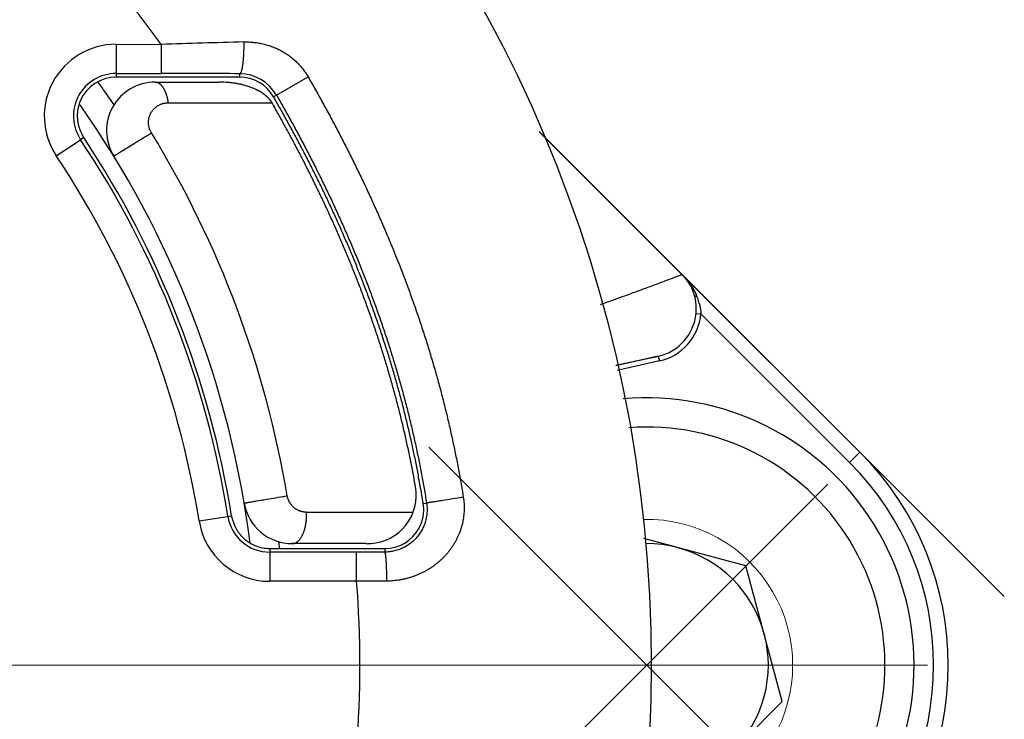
# Model space of a CAD drawing. Header units: millimetres. Extents: x 0 to 1300, y 0 to 891.
# Tile 26 of 127: x 601.43 to 611.55, y 284.36 to 291.56. Entities that reach past the tile are written whole.
import ezdxf

# ---------------------------------------------------------------- set-up
doc = ezdxf.new("R2010")
doc.units = ezdxf.units.MM
doc.header["$LTSCALE"] = 0.545669
doc.linetypes.add('CENTER', pattern=[50.8, 31.75, -6.35, 6.35, -6.35])
doc.layers.add('NoLayerName_001', color=7, linetype='Continuous')

# ---------------------------------------------------------------- blocks, each defined once
blk = doc.blocks.new('DIM_0002')
at = {"color": 3, "linetype": 'Continuous', "lineweight": 13}
blk.add_arc((52.31, 53.426), 52.31, 345, 255, dxfattribs=at)

msp = doc.modelspace()

# ---------------------------------------------------------------- linework, layer by layer
at = {"layer": 'NoLayerName_001', "color": 60, "linetype": 'Continuous', "lineweight": 25}
for p, q in [((602.4196, 291.3105), (602.4192, 290.972)), ((602.4196, 291.3105), (602.8821, 291.31)), ((602.8821, 291.31), (602.8818, 291.01)), ((602.8213, 290.972), (602.4192, 290.972)), ((602.4193, 291.0105), (602.8818, 291.01)), ((602.8613, 290.972), (602.8213, 290.972)), ((603.4749, 290.972), (602.8613, 290.972)), ((603.4904, 290.972), (603.4749, 290.972)), ((603.6913, 290.972), (603.4904, 290.972)), ((603.6913, 290.972), (603.6913, 291.0084)), ((604.0382, 290.7712), (604.3941, 290.9757)), ((602.8213, 290.922), (603.4749, 290.922)), ((602.9543, 290.7088), (604.0227, 290.7088)), ((604.0227, 290.7088), (604.0282, 290.6991)), ((604.0282, 290.6991), (604.0397, 290.6787)), ((604.0397, 290.6787), (604.0458, 290.6681)), ((602.089, 290.3523), (602.0541, 290.329)), ((606.7704, 290.4134), (610.0694, 287.1144)), ((611.5547, 285.6291), (606.779, 290.4048)), ((601.8045, 290.1626), (602.0541, 290.329)), ((608.3846, 288.542), (608.4344, 288.5373)), ((609.9634, 287.0083), (608.4344, 288.5373)), ((607.9962, 288.101), (607.5606, 288.003)), ((608.0071, 288.0523), (607.5716, 287.9542)), ((607.9962, 288.101), (608.0071, 288.0523)), ((610.0694, 287.1144), (609.9634, 287.0083)), ((605.5477, 286.7669), (605.5441, 286.7874)), ((604.3787, 286.4956), (605.4746, 286.4956)), ((605.5783, 286.5849), (605.6122, 286.5903)), ((603.2724, 286.4063), (603.6091, 286.4598)), ((604.0008, 286.122), (604.0009, 285.7846)), ((604.0008, 286.122), (604.1868, 286.122)), ((604.1868, 286.122), (604.3773, 286.122)), ((604.9928, 286.172), (604.2302, 286.172)), ((604.3773, 286.122), (604.9752, 286.122)), ((604.9752, 286.122), (604.9928, 286.122)), ((604.9928, 286.122), (605.1833, 286.122)), ((605.1833, 286.122), (605.1833, 286.0851)), ((604.8931, 286.0848), (604.0008, 286.0845)), ((605.1833, 286.0851), (604.8931, 286.0848)), ((604.8931, 285.7849), (604.8931, 286.0848)), ((604.8931, 285.7849), (604.0009, 285.7846)), ((605.2041, 285.7867), (604.8931, 285.7849))]:
    msp.add_line(p, q, dxfattribs=at)
at = {"layer": 'NoLayerName_001', "color": 4, "linetype": 'CENTER', "lineweight": 13}
for p, q in [((609.8401, 282.9597), (605.6365, 287.1633)), ((605.5256, 282.5699), (609.7408, 286.7851)), ((638.4842, 284.922), (526.877, 284.922))]:
    msp.add_line(p, q, dxfattribs=at)
at = {"layer": 'NoLayerName_001', "color": 4, "linetype": 'Continuous', "lineweight": 25}
for p, q in [((608.8977, 285.9426), (607.8484, 286.2238)), ((609.2712, 284.5484), (608.8977, 285.9426)), ((608.2506, 283.5278), (609.2712, 284.5484))]:
    msp.add_line(p, q, dxfattribs=at)
at = {"layer": 'NoLayerName_001', "color": 60, "linetype": 'Continuous', "lineweight": 25}
for centre, radius, start, end in [((593.927, 284.922), 14, 270, 90), ((593.927, 284.922), 11, 35.50176, 47.00909), ((602.4188, 290.5722), 0.7383, 89.93339, 213.69569), ((610.165, 57.8121), 233.6114, 91.577945, 91.786507), ((602.4188, 290.5722), 0.4383, 89.93283, 213.69614), ((602.4193, 290.5719), 0.4, 90.00519, 155.99206), ((602.5147, -102.0944), 393.1046, 89.828509, 89.946494), ((603.6889, 290.5709), 0.4376, 29.83227, 89.68293), ((603.6912, 290.5719), 0.4001, 29.87628, 89.98937), ((593.7033, 284.7636), 10.5216, 35.47548, 35.84192), ((593.9092, 284.909), 10.2696, 34.2472, 35.48172), ((602.8213, 290.422), 0.5, 90, 211.58812), ((603.4752, 289.823), 1.099, 86.02103, 90.01258), ((603.5841, 290.264), 0.6426, 63.73263, 68.99139), ((593.877, 284.922), 10, 7.21231, 35.20311), ((593.927, 284.922), 9.8, 9.02485, 33.63646), ((593.8374, 284.9246), 10.4875, 9.55126, 31.46851), ((593.9527, 284.9292), 9.7361, 9.00668, 33.68446), ((593.9526, 284.9292), 9.4362, 9.00629, 33.684), ((607.8881, 288.5891), 0.4997, 23.2282, 45.00491), ((607.7374, 288.4361), 0.7144, 32.98398, 45.06403), ((607.8911, 288.5909), 0.4963, 23.56129, 44.99786), ((607.8895, 288.5901), 0.498, 15.90267, 23.5686), ((607.8873, 288.5887), 0.5005, 15.99501, 23.24172), ((607.9126, 288.5968), 0.474, 10.49682, 15.89144), ((607.8116, 288.4779), 0.6291, 22.35373, 24.03992), ((607.8933, 288.5932), 0.4936, 3.15938, 10.49483), ((607.871, 288.5916), 0.5159, 359.65766, 3.20196), ((607.8606, 288.4981), 0.5761, 20.85417, 22.35396), ((607.8722, 288.5021), 0.5638, 14.52599, 20.88941), ((607.8866, 288.5892), 0.5003, 282.65294, 354.58938), ((607.8865, 288.5892), 0.5503, 282.66408, 354.58923), ((607.8581, 288.5917), 0.5288, 354.60358, 359.65342), ((607.877, 284.922), 3.1005, 315, 45), ((607.877, 284.922), 2.9505, 315, 45), ((605.0068, 286.672), 0.5, 273.61807, 9.99163), ((594.9069, 284.8837), 10.8062, 9.05768, 10.03593), ((604.2302, 286.672), 0.5, 189.59403, 270), ((605.181, 286.522), 0.4023, 354.4478, 9.00308), ((604.0007, 286.5219), 0.7374, 189.02152, 270.01714), ((604.0007, 286.5219), 0.4374, 189.02187, 270.01702), ((605.1834, 286.5219), 0.3999, 269.99082, 331.58756), ((593.8933, 284.9249), 10.2784, 6.88861, 7.07596), ((604.0005, 286.5207), 0.3987, 247.44493, 270.03381), ((593.8902, 284.9245), 10.2815, 6.68925, 6.88861), ((604.9928, 287.2123), 1.0404, 269.99727, 272.50693), ((593.927, 284.922), 11, 355.50094, 4.49906)]:
    msp.add_arc(centre, radius, start, end, dxfattribs=at)
at = {"layer": 'NoLayerName_001', "color": 4, "linetype": 'Continuous', "lineweight": 25}
for radius, start, end in [(2.75, 265.23418, 95.05594), (2.45, 265.94205, 94.34807)]:
    msp.add_arc((607.877, 284.922), radius, start, end, dxfattribs=at)
at = {"layer": 'NoLayerName_001', "color": 4, "linetype": 'Continuous', "lineweight": 13}
msp.add_arc((607.8778, 284.922), 1.5, 268.80555, 91.19445, dxfattribs=at)
at = {"layer": 'NoLayerName_001', "color": 7, "linetype": 'Continuous', "lineweight": 25}
msp.add_arc((607.8778, 284.922), 1.25, 269.6962, 90.3038, dxfattribs=at)
at = {"layer": 'NoLayerName_001', "color": 60, "linetype": 'Continuous', "lineweight": 25}
for points, knots in [([(603.7321, 291.335), (603.7321, 291.3322), (603.7322, 291.3266), (603.7322, 291.3183), (603.7322, 291.3099), (603.7322, 291.3016), (603.7321, 291.2933), (603.732, 291.2849), (603.7319, 291.2766), (603.7317, 291.2683), (603.7315, 291.2599), (603.7313, 291.2516), (603.731, 291.2433), (603.7307, 291.2349), (603.7304, 291.2266), (603.7301, 291.2183), (603.7297, 291.2099), (603.7292, 291.2016), (603.7288, 291.1933), (603.7282, 291.1849), (603.7277, 291.1766), (603.7271, 291.1683), (603.7265, 291.16), (603.7258, 291.1516), (603.725, 291.1433), (603.7242, 291.135), (603.7234, 291.1268), (603.7224, 291.1185), (603.7215, 291.1102), (603.7204, 291.102), (603.7193, 291.0937), (603.7181, 291.0855), (603.7168, 291.0772), (603.7153, 291.069), (603.7137, 291.0608), (603.712, 291.0526), (603.7101, 291.0444), (603.7079, 291.0365), (603.7056, 291.0286), (603.7034, 291.0235), (603.7024, 291.021)], [0, 0, 0, 0, 0.00833668, 0.01667292, 0.02500886, 0.03334465, 0.04168045, 0.05001641, 0.05835269, 0.06668944, 0.07502684, 0.08336504, 0.09170422, 0.10004455, 0.10838621, 0.11672937, 0.1250742, 0.13342049, 0.14176752, 0.1501146, 0.15846107, 0.16680631, 0.17514972, 0.18349076, 0.19182892, 0.20016374, 0.2084948, 0.21682175, 0.22514427, 0.23346251, 0.24178103, 0.2501073, 0.25844941, 0.26681615, 0.27521348, 0.28361143, 0.29195986, 0.30021018, 0.30835466, 0.31664624, 0.31664624, 0.31664624, 0.31664624]), ([(603.7321, 291.335), (603.7409, 291.3351), (603.7584, 291.3355), (603.7848, 291.3348), (603.8111, 291.3334), (603.8373, 291.331), (603.8635, 291.3278), (603.8896, 291.3237), (603.9155, 291.3187), (603.9412, 291.3128), (603.9667, 291.306), (603.992, 291.2984), (604.0169, 291.2898), (604.0415, 291.2804), (604.0658, 291.2701), (604.0897, 291.259), (604.1132, 291.247), (604.1362, 291.2342), (604.1588, 291.2205), (604.1808, 291.2061), (604.2024, 291.1908), (604.2233, 291.1747), (604.2436, 291.1579), (604.2633, 291.1403), (604.2823, 291.122), (604.3006, 291.103), (604.3182, 291.0833), (604.335, 291.0629), (604.3511, 291.042), (604.3663, 291.0204), (604.3808, 290.9984), (604.3896, 290.9832), (604.3941, 290.9757)], [0, 0, 0, 0, 0.02630591, 0.05263905, 0.07899305, 0.1053619, 0.13174011, 0.15812283, 0.18450599, 0.2108865, 0.23726294, 0.26363498, 0.29000259, 0.31636611, 0.34272643, 0.36908504, 0.3954442, 0.4218062, 0.44817114, 0.47453885, 0.50090957, 0.52728414, 0.55366412, 0.58005191, 0.60645062, 0.63285852, 0.65926858, 0.68567325, 0.71206488, 0.73843595, 0.76477926, 0.79108817, 0.79108817, 0.79108817, 0.79108817]), ([(603.7024, 291.021), (603.7009, 291.0184), (603.699, 291.0127), (603.6935, 291.0101), (603.6913, 291.0084)], [0, 0, 0, 0, 0.008853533, 0.017085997, 0.017085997, 0.017085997, 0.017085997]), ([(604.3941, 290.9757), (604.4195, 290.9309), (604.4707, 290.8415), (604.5457, 290.7063), (604.6196, 290.5706), (604.6921, 290.4341), (604.7634, 290.2969), (604.8332, 290.159), (604.9017, 290.0204), (604.9686, 289.8811), (605.034, 289.741), (605.0978, 289.6002), (605.1601, 289.4587), (605.2207, 289.3165), (605.2796, 289.1736), (605.3367, 289.03), (605.3921, 288.8857), (605.4457, 288.7407), (605.4975, 288.595), (605.5474, 288.4487), (605.5954, 288.3017), (605.6414, 288.1542), (605.6856, 288.006), (605.7277, 287.8572), (605.7678, 287.7079), (605.8059, 287.5581), (605.8419, 287.4077), (605.8758, 287.2568), (605.9077, 287.1056), (605.9374, 286.9538), (605.9653, 286.8018), (605.9818, 286.7001), (605.9903, 286.6493)], [0, 0, 0, 0, 0.1545372, 0.3090885, 0.463649, 0.618215, 0.772784, 0.927355, 1.0819283, 1.2365056, 1.3910862, 1.5456672, 1.7002463, 1.8548227, 2.0093965, 2.1639693, 2.3185437, 2.4731225, 2.6277048, 2.7822896, 2.9368763, 3.0914657, 3.2460592, 3.4006593, 3.5552692, 3.7098876, 3.8645082, 4.0191248, 4.1737312, 4.3283217, 4.4828907, 4.637433, 4.637433, 4.637433, 4.637433]), ([(602.8213, 290.922), (602.8243, 290.9218), (602.8303, 290.9216), (602.8391, 290.9195), (602.8477, 290.9165), (602.8559, 290.9125), (602.8637, 290.9078), (602.871, 290.9024), (602.8778, 290.8964), (602.8841, 290.89), (602.8899, 290.8832), (602.8954, 290.8761), (602.9005, 290.8687), (602.9053, 290.8611), (602.9098, 290.8533), (602.914, 290.8454), (602.918, 290.8374), (602.9217, 290.8293), (602.9252, 290.8211), (602.9285, 290.8127), (602.9316, 290.8043), (602.9345, 290.7959), (602.9372, 290.7873), (602.9397, 290.7788), (602.9421, 290.7701), (602.9443, 290.7615), (602.9463, 290.7528), (602.9482, 290.744), (602.9499, 290.7352), (602.9515, 290.7264), (602.953, 290.7176), (602.9538, 290.7117), (602.9543, 290.7088)], [0, 0, 0, 0, 0.00893094, 0.01792768, 0.02701162, 0.03615484, 0.04529283, 0.05435144, 0.06334573, 0.07231708, 0.08129016, 0.09027462, 0.09926709, 0.10825346, 0.11722157, 0.12617644, 0.13512388, 0.14406817, 0.15301214, 0.16195722, 0.17090359, 0.17985024, 0.18879547, 0.19773933, 0.20668254, 0.21562546, 0.22456814, 0.23351032, 0.24245146, 0.25139074, 0.26032705, 0.26925906, 0.26925906, 0.26925906, 0.26925906]), ([(603.8145, 290.8639), (603.8089, 290.866), (603.7977, 290.8702), (603.7807, 290.876), (603.7636, 290.8815), (603.7464, 290.8866), (603.729, 290.8913), (603.7115, 290.8956), (603.6939, 290.8996), (603.6763, 290.9032), (603.6586, 290.9065), (603.6408, 290.9094), (603.623, 290.912), (603.6051, 290.9143), (603.5872, 290.9163), (603.5693, 290.918), (603.5574, 290.9189), (603.5514, 290.9193)], [0, 0, 0, 0, 0.01792836, 0.03587195, 0.05383144, 0.07180667, 0.08979668, 0.10779977, 0.12581353, 0.14383487, 0.16186007, 0.17988481, 0.1979042, 0.2159128, 0.23390469, 0.25187347, 0.26981229, 0.26981229, 0.26981229, 0.26981229]), ([(603.9953, 290.7471), (603.9935, 290.7491), (603.9901, 290.753), (603.9846, 290.7588), (603.979, 290.7644), (603.9733, 290.7698), (603.9675, 290.7751), (603.9615, 290.7803), (603.9554, 290.7854), (603.9492, 290.7903), (603.9429, 290.7951), (603.9366, 290.7998), (603.9301, 290.8044), (603.9235, 290.8088), (603.9169, 290.8132), (603.9101, 290.8174), (603.9033, 290.8214), (603.8965, 290.8254), (603.8896, 290.8293), (603.8826, 290.8331), (603.8756, 290.8367), (603.8708, 290.8391), (603.8685, 290.8403)], [0, 0, 0, 0, 0.0078992, 0.01580041, 0.02370448, 0.03161152, 0.03952094, 0.04743191, 0.05534507, 0.0632612, 0.07118076, 0.07910388, 0.08703038, 0.09495978, 0.10289133, 0.11082401, 0.11875655, 0.12668742, 0.13461488, 0.14253698, 0.15045154, 0.15835622, 0.15835622, 0.15835622, 0.15835622]), ([(604.0227, 290.7088), (604.0221, 290.7097), (604.0211, 290.7115), (604.0195, 290.7142), (604.0178, 290.7169), (604.0161, 290.7195), (604.0144, 290.7221), (604.0126, 290.7248), (604.0108, 290.7273), (604.009, 290.7299), (604.0071, 290.7324), (604.0052, 290.7349), (604.0033, 290.7374), (604.0013, 290.7399), (603.9994, 290.7423), (603.9973, 290.7447), (603.996, 290.7463), (603.9953, 290.7471)], [0, 0, 0, 0, 0.003140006, 0.00628143, 0.009424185, 0.01256815, 0.015713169, 0.018859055, 0.022005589, 0.025152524, 0.028299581, 0.031446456, 0.034592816, 0.037738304, 0.040882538, 0.04402511, 0.047165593, 0.047165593, 0.047165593, 0.047165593]), ([(605.5441, 286.7874), (605.5354, 286.8342), (605.5185, 286.9278), (605.4904, 287.0677), (605.4607, 287.2072), (605.4292, 287.3464), (605.3958, 287.4852), (605.3606, 287.6235), (605.3237, 287.7613), (605.2849, 287.8987), (605.2444, 288.0355), (605.2022, 288.1718), (605.1582, 288.3075), (605.1126, 288.4427), (605.0653, 288.5773), (605.0163, 288.7114), (604.9658, 288.8448), (604.9138, 288.9777), (604.8602, 289.1099), (604.8051, 289.2415), (604.7485, 289.3725), (604.6905, 289.5028), (604.631, 289.6326), (604.5702, 289.7616), (604.508, 289.8901), (604.4446, 290.0179), (604.3798, 290.145), (604.3138, 290.2715), (604.2466, 290.3974), (604.1783, 290.5226), (604.1089, 290.6473), (604.0617, 290.7298), (604.0382, 290.7712)], [0, 0, 0, 0, 0.1426519, 0.285326, 0.4280173, 0.5707208, 0.7134311, 0.8561429, 0.9988508, 1.1415499, 1.2842405, 1.4269258, 1.5696082, 1.7122889, 1.8549685, 1.9976467, 2.1403227, 2.2829977, 2.425674, 2.5683529, 2.7110349, 2.8537198, 2.9964064, 3.1390927, 3.2817777, 3.4244625, 3.5671472, 3.709831, 3.8525117, 3.9951864, 4.1378509, 4.2805002, 4.2805002, 4.2805002, 4.2805002]), ([(604.0685, 290.7886), (604.0932, 290.7451), (604.1428, 290.6584), (604.2155, 290.5273), (604.2872, 290.3956), (604.3575, 290.2632), (604.4265, 290.1301), (604.4942, 289.9963), (604.5605, 289.8617), (604.6253, 289.7265), (604.6886, 289.5906), (604.7503, 289.454), (604.8105, 289.3166), (604.8691, 289.1786), (604.9261, 289.0399), (604.9813, 288.9005), (605.0349, 288.7604), (605.0867, 288.6197), (605.1367, 288.4784), (605.1849, 288.3364), (605.2312, 288.1938), (605.2757, 288.0505), (605.3183, 287.9068), (605.3589, 287.7624), (605.3976, 287.6175), (605.4344, 287.4721), (605.4691, 287.3262), (605.5018, 287.1798), (605.5326, 287.033), (605.5612, 286.8858), (605.5881, 286.7383), (605.604, 286.6396), (605.6122, 286.5903)], [0, 0, 0, 0, 0.149903, 0.2998202, 0.4497466, 0.5996787, 0.7496139, 0.8995512, 1.0494907, 1.1994336, 1.3493794, 1.4993252, 1.6492692, 1.7992104, 1.9491492, 2.099087, 2.2490262, 2.3989697, 2.5489165, 2.6988655, 2.8488165, 2.99877, 3.1487275, 3.2986913, 3.4486644, 3.5986456, 3.7486289, 3.8986082, 4.0485779, 4.1985322, 4.3484658, 4.4983736, 4.4983736, 4.4983736, 4.4983736]), ([(602.0538, 290.7347), (602.0525, 290.7316), (602.0498, 290.7255), (602.0461, 290.7162), (602.0426, 290.7068), (602.0394, 290.6973), (602.0364, 290.6877), (602.0336, 290.678), (602.0311, 290.6683), (602.0288, 290.6585), (602.0268, 290.6486), (602.0251, 290.6387), (602.0236, 290.6287), (602.0224, 290.6188), (602.0214, 290.6088), (602.0207, 290.5987), (602.0203, 290.5887), (602.0201, 290.5787), (602.0201, 290.5686), (602.0204, 290.5586), (602.021, 290.5485), (602.0218, 290.5385), (602.0228, 290.5285), (602.024, 290.5186), (602.0255, 290.5087), (602.0273, 290.4988), (602.0293, 290.489), (602.0316, 290.4792), (602.0342, 290.4696), (602.0371, 290.46), (602.0403, 290.4505), (602.0437, 290.441), (602.0473, 290.4317), (602.0511, 290.4224), (602.055, 290.4132), (602.0591, 290.404), (602.0632, 290.3949), (602.0674, 290.3858), (602.0716, 290.3767), (602.0746, 290.3707), (602.0761, 290.3677)], [0, 0, 0, 0, 0.01002267, 0.02005563, 0.03009723, 0.04014579, 0.05019967, 0.06025726, 0.07031703, 0.08037751, 0.09043734, 0.10049527, 0.11055021, 0.12060163, 0.13065036, 0.14069725, 0.15074291, 0.16078764, 0.17083154, 0.18087446, 0.19091604, 0.20095574, 0.21099281, 0.22102628, 0.23105509, 0.24107903, 0.25109915, 0.26111779, 0.27113835, 0.28116236, 0.29118889, 0.30121517, 0.31123678, 0.32124982, 0.3312595, 0.34127284, 0.35129541, 0.3613317, 0.37137852, 0.38141611, 0.38141611, 0.38141611, 0.38141611]), ([(602.7825, 290.3994), (602.7802, 290.4035), (602.7753, 290.4117), (602.7693, 290.4246), (602.7641, 290.438), (602.7598, 290.4517), (602.7565, 290.4657), (602.7541, 290.4799), (602.7527, 290.4943), (602.7524, 290.5087), (602.7531, 290.523), (602.7548, 290.5373), (602.7575, 290.5514), (602.7612, 290.5652), (602.7658, 290.5788), (602.7714, 290.592), (602.7779, 290.6047), (602.7852, 290.617), (602.7935, 290.6287), (602.8025, 290.6398), (602.8123, 290.6503), (602.8228, 290.66), (602.8339, 290.669), (602.8457, 290.6771), (602.8581, 290.6844), (602.8709, 290.6908), (602.8842, 290.6963), (602.8979, 290.7008), (602.9118, 290.7043), (602.9259, 290.7069), (602.94, 290.7085), (602.9495, 290.7086), (602.9543, 290.7088)], [0, 0, 0, 0, 0.01419645, 0.02846515, 0.04279354, 0.05716618, 0.07156621, 0.08597683, 0.10038275, 0.1147716, 0.12913701, 0.14348408, 0.15781842, 0.17214302, 0.18645923, 0.20076775, 0.21506964, 0.2293673, 0.24366458, 0.25796394, 0.27226645, 0.28657283, 0.30088446, 0.3152044, 0.32953839, 0.34389055, 0.35825281, 0.37261192, 0.38695242, 0.40125812, 0.41551362, 0.42970585, 0.42970585, 0.42970585, 0.42970585]), ([(605.4991, 286.7614), (605.4907, 286.8072), (605.4743, 286.8988), (605.4472, 287.0358), (605.4184, 287.1724), (605.3879, 287.3087), (605.3557, 287.4446), (605.3217, 287.5801), (605.286, 287.7151), (605.2487, 287.8496), (605.2096, 287.9837), (605.1689, 288.1173), (605.1266, 288.2503), (605.0826, 288.3829), (605.0371, 288.5149), (604.99, 288.6463), (604.9413, 288.7772), (604.8912, 288.9075), (604.8395, 289.0372), (604.7864, 289.1663), (604.7318, 289.2948), (604.6758, 289.4228), (604.6185, 289.5501), (604.5598, 289.6768), (604.4998, 289.8028), (604.4385, 289.9283), (604.3759, 290.0531), (604.3122, 290.1773), (604.2473, 290.301), (604.1812, 290.424), (604.1142, 290.5464), (604.0685, 290.6275), (604.0458, 290.6681)], [0, 0, 0, 0, 0.1395944, 0.2792092, 0.4188407, 0.5584849, 0.6981375, 0.8377937, 0.9774485, 1.1170969, 1.2567375, 1.3963726, 1.5360041, 1.675633, 1.81526, 1.9548852, 2.0945079, 2.2341278, 2.3737469, 2.5133672, 2.6529895, 2.7926142, 2.9322405, 3.0718669, 3.2114914, 3.3511133, 3.4907335, 3.6303519, 3.7699676, 3.9095783, 4.0491812, 4.1887722, 4.1887722, 4.1887722, 4.1887722]), ([(602.0761, 290.3677), (602.0777, 290.3648), (602.0807, 290.3588), (602.0845, 290.3532), (602.0862, 290.3504)], [0, 0, 0, 0, 0.01001736, 0.020025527, 0.020025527, 0.020025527, 0.020025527]), ([(602.3954, 290.1601), (602.3969, 290.1611), (602.4013, 290.1641), (602.4089, 290.1688), (602.4179, 290.1746), (602.4331, 290.184), (602.4588, 290.2001), (602.5058, 290.2292), (602.5787, 290.2742), (602.6699, 290.3304), (602.7414, 290.3742), (602.7779, 290.3966), (602.7825, 290.3994)], [0, 0, 0, 0, 0.0053278, 0.0160602, 0.02676627, 0.03747641, 0.06960325, 0.11779228, 0.20346083, 0.32660933, 0.43904929, 0.45511215, 0.45511215, 0.45511215, 0.45511215]), ([(607.4029, 288.6343), (607.4189, 288.64), (607.451, 288.6513), (607.5018, 288.6694), (607.5552, 288.6885), (607.6112, 288.7087), (607.6672, 288.729), (607.7258, 288.7503), (607.7871, 288.7728), (607.8509, 288.7964), (607.9147, 288.82), (607.9785, 288.8438), (608.0422, 288.8677), (608.1192, 288.8968), (608.1775, 288.919), (608.2173, 288.934), (608.2253, 288.9369), (608.2332, 288.9399), (608.2387, 288.9416), (608.2414, 288.9424)], [0, 0, 0, 0, 0.05104757, 0.10209519, 0.16165078, 0.22120633, 0.28076186, 0.34031737, 0.40838081, 0.47644424, 0.54450764, 0.61257103, 0.68063442, 0.7486978, 0.85930041, 0.86780965, 0.8763149, 0.88483063, 0.89331902, 0.89331902, 0.89331902, 0.89331902]), ([(608.3367, 288.825), (608.3376, 288.8235), (608.3395, 288.8207), (608.3422, 288.8163), (608.345, 288.8119), (608.3477, 288.8075), (608.3503, 288.803), (608.353, 288.7986), (608.3556, 288.7941), (608.3581, 288.7896), (608.3607, 288.7851), (608.3631, 288.7806), (608.3656, 288.776), (608.368, 288.7715), (608.3704, 288.7669), (608.3728, 288.7622), (608.3751, 288.7576), (608.3774, 288.753), (608.3796, 288.7483), (608.3818, 288.7436), (608.384, 288.7389), (608.3854, 288.7358), (608.3861, 288.7342)], [0, 0, 0, 0, 0.00517079, 0.01034155, 0.01551251, 0.02068389, 0.02585592, 0.03102877, 0.03620235, 0.0413765, 0.04655108, 0.05172597, 0.05690102, 0.06207611, 0.06725111, 0.07242591, 0.07760038, 0.08277442, 0.08794792, 0.09312079, 0.09829292, 0.10346424, 0.10346424, 0.10346424, 0.10346424]), ([(608.3685, 288.7266), (608.3686, 288.7262), (608.3688, 288.7255), (608.3694, 288.7246), (608.3701, 288.7237), (608.3708, 288.7229), (608.3717, 288.7221), (608.3727, 288.7214), (608.3737, 288.7208), (608.3747, 288.7203), (608.3758, 288.7198), (608.3769, 288.7193), (608.378, 288.719), (608.3791, 288.7187), (608.3801, 288.7184), (608.3812, 288.7182), (608.3823, 288.718), (608.3834, 288.7178), (608.3845, 288.7177), (608.3856, 288.7175), (608.3867, 288.7174), (608.3878, 288.7173), (608.3889, 288.7173), (608.39, 288.7172), (608.3911, 288.7172), (608.3923, 288.7172), (608.393, 288.7172), (608.3934, 288.7172)], [0, 0, 0, 0, 0.001103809, 0.002205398, 0.003319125, 0.004452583, 0.005607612, 0.006781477, 0.007967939, 0.009158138, 0.010341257, 0.011505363, 0.012646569, 0.013770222, 0.014881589, 0.015985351, 0.017085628, 0.018186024, 0.019289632, 0.020397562, 0.021509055, 0.022623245, 0.02373924, 0.024856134, 0.025973, 0.027088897, 0.028202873, 0.028202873, 0.028202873, 0.028202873]), ([(608.418, 288.6436), (608.4184, 288.6418), (608.4193, 288.6383), (608.4206, 288.6331), (608.4218, 288.6279), (608.423, 288.6226), (608.4241, 288.6174), (608.4251, 288.6121), (608.4262, 288.6068), (608.4271, 288.6015), (608.428, 288.5962), (608.4289, 288.5909), (608.4297, 288.5855), (608.4304, 288.5802), (608.4311, 288.5749), (608.4317, 288.5695), (608.4323, 288.5642), (608.4328, 288.5588), (608.4333, 288.5534), (608.4337, 288.5481), (608.4341, 288.5427), (608.4343, 288.5391), (608.4344, 288.5373)], [0, 0, 0, 0, 0.0053799, 0.01075975, 0.01613995, 0.02152092, 0.02690309, 0.03228675, 0.03767172, 0.04305773, 0.04844453, 0.05383186, 0.05921947, 0.06460714, 0.06999463, 0.07538174, 0.08076825, 0.08615396, 0.09153871, 0.09692231, 0.1023046, 0.10768543, 0.10768543, 0.10768543, 0.10768543]), ([(607.5608, 288.0078), (607.6225, 288.0213), (607.7094, 288.0404), (607.8146, 288.0632), (607.8726, 288.0756), (607.9089, 288.0834), (607.9307, 288.088), (607.9416, 288.0903), (607.9597, 288.094), (607.9779, 288.098), (607.9925, 288.1004), (607.9962, 288.101)], [0, 0, 0, 0, 0.18921108, 0.26712179, 0.32277089, 0.36729267, 0.37842341, 0.38955324, 0.40068156, 0.43407517, 0.44520366, 0.44520366, 0.44520366, 0.44520366]), ([(603.7372, 286.5886), (603.7389, 286.589), (603.7423, 286.5899), (603.7475, 286.5908), (603.7544, 286.5921), (603.7631, 286.5937), (603.777, 286.5962), (603.796, 286.5995), (603.8272, 286.605), (603.8758, 286.6134), (603.9487, 286.6259), (604.0372, 286.641), (604.117, 286.6544), (604.1639, 286.6622), (604.1796, 286.6648)], [0, 0, 0, 0, 0.00525619, 0.01055527, 0.01583983, 0.02639902, 0.03696302, 0.05808933, 0.08449428, 0.13202432, 0.20595991, 0.30630096, 0.40136091, 0.4488909, 0.4488909, 0.4488909, 0.4488909]), ([(604.3787, 286.4956), (604.3755, 286.4957), (604.3693, 286.4957), (604.3598, 286.4964), (604.3504, 286.4975), (604.3411, 286.4991), (604.3318, 286.5011), (604.3227, 286.5035), (604.3136, 286.5063), (604.3047, 286.5096), (604.296, 286.5133), (604.2875, 286.5174), (604.2791, 286.5219), (604.271, 286.5268), (604.2631, 286.532), (604.2555, 286.5376), (604.2482, 286.5436), (604.2411, 286.5499), (604.2343, 286.5565), (604.2279, 286.5635), (604.2218, 286.5707), (604.216, 286.5782), (604.2106, 286.586), (604.2055, 286.594), (604.2008, 286.6023), (604.1966, 286.6108), (604.1927, 286.6194), (604.1892, 286.6282), (604.1861, 286.6372), (604.1835, 286.6463), (604.1812, 286.6555), (604.1801, 286.6617), (604.1796, 286.6648)], [0, 0, 0, 0, 0.00942957, 0.01887651, 0.02833716, 0.03780761, 0.04728392, 0.05676226, 0.06623912, 0.07571208, 0.0851817, 0.09464893, 0.10411439, 0.11357847, 0.12304152, 0.13250393, 0.14196629, 0.15142954, 0.16089447, 0.17036168, 0.17983165, 0.18930488, 0.19878204, 0.20826407, 0.2177517, 0.22724283, 0.23673404, 0.24622145, 0.25570093, 0.26516826, 0.27461934, 0.28405034, 0.28405034, 0.28405034, 0.28405034]), ([(605.9903, 286.6493), (605.9918, 286.6384), (605.9952, 286.6166), (605.9979, 286.5837), (605.9992, 286.5507), (605.999, 286.5176), (605.9972, 286.4846), (605.9938, 286.4517), (605.9889, 286.419), (605.9825, 286.3866), (605.9746, 286.3545), (605.9652, 286.3229), (605.9543, 286.2917), (605.9421, 286.261), (605.9284, 286.2309), (605.9134, 286.2014), (605.8971, 286.1727), (605.8796, 286.1447), (605.8609, 286.1175), (605.8409, 286.0912), (605.8199, 286.0657), (605.7977, 286.0412), (605.7745, 286.0176), (605.7503, 285.995), (605.7252, 285.9734), (605.6991, 285.9529), (605.6722, 285.9334), (605.6446, 285.915), (605.6161, 285.8978), (605.587, 285.8817), (605.5573, 285.8668), (605.527, 285.8532), (605.4961, 285.8408), (605.4647, 285.8296), (605.433, 285.8197), (605.4009, 285.8111), (605.3685, 285.8038), (605.3358, 285.7978), (605.303, 285.7929), (605.281, 285.7909), (605.27, 285.7897)], [0, 0, 0, 0, 0.0329824, 0.0660057, 0.0990564, 0.1321198, 0.1651813, 0.1982292, 0.2312661, 0.2642966, 0.2973241, 0.3303511, 0.3633796, 0.3964104, 0.4294422, 0.4624716, 0.4954938, 0.5285054, 0.5615136, 0.5945281, 0.6275568, 0.6606066, 0.693683, 0.7267889, 0.7599248, 0.7930894, 0.8262801, 0.8594934, 0.8927249, 0.92597, 0.9592239, 0.9924821, 1.0257411, 1.058998, 1.0922487, 1.1254871, 1.1587063, 1.1918981, 1.2250538, 1.2581643, 1.2581643, 1.2581643, 1.2581643]), ([(605.9903, 286.6493), (605.9537, 286.6434), (605.8804, 286.6317), (605.7887, 286.6172), (605.7177, 286.6061), (605.6787, 286.6001), (605.6558, 286.5966), (605.6443, 286.5949), (605.6351, 286.5935), (605.626, 286.5921), (605.6191, 286.5912), (605.6145, 286.5906), (605.6122, 286.5903)], [0, 0, 0, 0, 0.1113367, 0.22267354, 0.27834087, 0.32705356, 0.34097069, 0.34792761, 0.36184284, 0.36880827, 0.37575441, 0.38271866, 0.38271866, 0.38271866, 0.38271866]), ([(604.3791, 286.4763), (604.3791, 286.4795), (604.379, 286.486), (604.3788, 286.4924), (604.3787, 286.4956)], [0, 0, 0, 0, 0.009634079, 0.019265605, 0.019265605, 0.019265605, 0.019265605]), ([(605.6122, 286.5903), (605.6132, 286.5821), (605.6157, 286.5656), (605.6174, 286.5406), (605.6178, 286.5156), (605.6167, 286.4905), (605.6142, 286.4654), (605.6103, 286.4406), (605.605, 286.416), (605.5982, 286.3917), (605.5901, 286.368), (605.5806, 286.3447), (605.5698, 286.3221), (605.5577, 286.3001), (605.5444, 286.2788), (605.5299, 286.2583), (605.5142, 286.2388), (605.4974, 286.2201), (605.4796, 286.2024), (605.4608, 286.1858), (605.4411, 286.1703), (605.4205, 286.1559), (605.3991, 286.1428), (605.377, 286.1309), (605.3542, 286.1203), (605.3308, 286.111), (605.3069, 286.1031), (605.2826, 286.0966), (605.258, 286.0915), (605.2332, 286.0879), (605.2083, 286.0855), (605.1916, 286.0853), (605.1833, 286.0851)], [0, 0, 0, 0, 0.02493893, 0.04995512, 0.07503287, 0.10015488, 0.12530341, 0.1504614, 0.17561355, 0.20074766, 0.22586149, 0.2509609, 0.27604995, 0.30113103, 0.32620558, 0.35127491, 0.37634094, 0.40140686, 0.42647564, 0.45154898, 0.47662802, 0.50171417, 0.52680988, 0.55191938, 0.57704909, 0.60219802, 0.6273539, 0.65250118, 0.67762252, 0.70269994, 0.72771596, 0.75265479, 0.75265479, 0.75265479, 0.75265479]), ([(603.6057, 286.4592), (603.6064, 286.4559), (603.6075, 286.4492), (603.6101, 286.4394), (603.613, 286.4296), (603.6161, 286.42), (603.6193, 286.4103), (603.6225, 286.4006), (603.6257, 286.391), (603.6291, 286.3815), (603.6327, 286.3719), (603.6364, 286.3625), (603.6404, 286.3531), (603.6446, 286.3439), (603.6491, 286.3348), (603.6539, 286.3258), (603.6589, 286.3169), (603.6642, 286.3083), (603.6697, 286.2997), (603.6755, 286.2913), (603.6814, 286.2831), (603.6876, 286.275), (603.6939, 286.267), (603.7005, 286.2592), (603.7072, 286.2516), (603.7141, 286.2441), (603.7212, 286.2368), (603.7285, 286.2297), (603.736, 286.2228), (603.7437, 286.2161), (603.7515, 286.2095), (603.7595, 286.2032), (603.7677, 286.1971), (603.776, 286.1912), (603.7845, 286.1856), (603.7932, 286.1802), (603.8019, 286.1749), (603.8108, 286.17), (603.8199, 286.1652), (603.826, 286.1623), (603.829, 286.1608)], [0, 0, 0, 0, 0.01014797, 0.02030606, 0.03048584, 0.04067469, 0.05085166, 0.06101436, 0.07116758, 0.08131728, 0.09147106, 0.10163389, 0.11180131, 0.12196881, 0.1321336, 0.14229477, 0.15245415, 0.1626153, 0.17278058, 0.18295096, 0.1931261, 0.20330484, 0.21348622, 0.2236695, 0.23385412, 0.24403975, 0.25422629, 0.26441388, 0.27460294, 0.28479413, 0.29498844, 0.30518666, 0.31538807, 0.32559148, 0.33579555, 0.34599881, 0.3561997, 0.36639659, 0.37658778, 0.38677153, 0.38677153, 0.38677153, 0.38677153]), ([(604.2302, 286.172), (604.2334, 286.1722), (604.2399, 286.1723), (604.2494, 286.1744), (604.2586, 286.1773), (604.2675, 286.1814), (604.2758, 286.1862), (604.2837, 286.1919), (604.2911, 286.1981), (604.2981, 286.2048), (604.3046, 286.2119), (604.3107, 286.2194), (604.3164, 286.2272), (604.3217, 286.2352), (604.3268, 286.2435), (604.3315, 286.2519), (604.3359, 286.2605), (604.34, 286.2692), (604.3439, 286.278), (604.3475, 286.2869), (604.3509, 286.2959), (604.3541, 286.3051), (604.357, 286.3143), (604.3597, 286.3235), (604.3623, 286.3328), (604.3646, 286.3422), (604.3667, 286.3517), (604.3687, 286.3611), (604.3704, 286.3707), (604.372, 286.3802), (604.3735, 286.3898), (604.3747, 286.3993), (604.3758, 286.4089), (604.3768, 286.4185), (604.3776, 286.4281), (604.3782, 286.4378), (604.3787, 286.4474), (604.379, 286.457), (604.3792, 286.4667), (604.3791, 286.4731), (604.3791, 286.4763)], [0, 0, 0, 0, 0.00964737, 0.01934336, 0.02905734, 0.03874069, 0.0484057, 0.05807463, 0.06774125, 0.07739271, 0.08704184, 0.09669553, 0.10634991, 0.11599594, 0.12563699, 0.1352779, 0.14492011, 0.15456192, 0.16420107, 0.17384005, 0.18348166, 0.19312791, 0.20277999, 0.21243838, 0.22210283, 0.23177246, 0.24144574, 0.25112057, 0.2607943, 0.27046399, 0.28012876, 0.28978912, 0.29944555, 0.30909845, 0.31874816, 0.32839494, 0.33803901, 0.3476805, 0.35731951, 0.36695607, 0.36695607, 0.36695607, 0.36695607]), ([(605.5351, 286.3316), (605.5367, 286.3347), (605.5401, 286.341), (605.5447, 286.3505), (605.5491, 286.3601), (605.5533, 286.3699), (605.5572, 286.3798), (605.5608, 286.3898), (605.5642, 286.3999), (605.5673, 286.4101), (605.5702, 286.4204), (605.5727, 286.4308), (605.575, 286.4411), (605.5771, 286.4516), (605.5788, 286.4621), (605.5803, 286.4726), (605.581, 286.4796), (605.5814, 286.4831)], [0, 0, 0, 0, 0.0105701, 0.02116382, 0.03177792, 0.04240898, 0.05305344, 0.0637076, 0.07436766, 0.0850298, 0.09569011, 0.10634474, 0.11698984, 0.12762163, 0.13823643, 0.14883069, 0.15940102, 0.15940102, 0.15940102, 0.15940102]), ([(603.829, 286.1608), (603.8321, 286.1593), (603.8382, 286.1564), (603.8445, 286.1538), (603.8476, 286.1525)], [0, 0, 0, 0, 0.010174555, 0.020338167, 0.020338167, 0.020338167, 0.020338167]), ([(605.1884, 286.0745), (605.1878, 286.0764), (605.1872, 286.0804), (605.1844, 286.0834), (605.1833, 286.0851)], [0, 0, 0, 0, 0.005914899, 0.01186799, 0.01186799, 0.01186799, 0.01186799]), ([(605.2041, 285.7867), (605.2041, 285.7907), (605.204, 285.7987), (605.204, 285.8107), (605.2039, 285.8228), (605.2037, 285.8348), (605.2036, 285.8468), (605.2033, 285.8588), (605.2031, 285.8708), (605.2028, 285.8829), (605.2025, 285.8949), (605.2022, 285.9049), (605.2019, 285.9129), (605.2017, 285.9189), (605.2015, 285.9249), (605.2013, 285.9309), (605.201, 285.9369), (605.2007, 285.9429), (605.2005, 285.9489), (605.2002, 285.9549), (605.1999, 285.9609), (605.1996, 285.9669), (605.1992, 285.9729), (605.1989, 285.9789), (605.1985, 285.9849), (605.1981, 285.9909), (605.1977, 285.9969), (605.1973, 286.0029), (605.1968, 286.0089), (605.1964, 286.0149), (605.1958, 286.0209), (605.1953, 286.0269), (605.1947, 286.0329), (605.1941, 286.0388), (605.1934, 286.0448), (605.1926, 286.0507), (605.1918, 286.0567), (605.1908, 286.0627), (605.1898, 286.0686), (605.1889, 286.0726), (605.1884, 286.0745)], [0, 0, 0, 0, 0.01202057, 0.02404121, 0.03606191, 0.04808266, 0.0601035, 0.07212443, 0.08414549, 0.09616671, 0.10818815, 0.12020984, 0.1262207, 0.13223149, 0.13824213, 0.14425256, 0.15026273, 0.15627257, 0.16228202, 0.16829106, 0.17429985, 0.1803087, 0.18631794, 0.19232789, 0.1983389, 0.20435131, 0.21036549, 0.21638126, 0.22239711, 0.22841135, 0.23442235, 0.24042854, 0.2464284, 0.25242201, 0.25841646, 0.264421, 0.27044536, 0.27649938, 0.28256386, 0.28857556, 0.28857556, 0.28857556, 0.28857556]), ([(605.27, 285.7897), (605.259, 285.789), (605.2371, 285.7871), (605.2151, 285.787), (605.2041, 285.7867)], [0, 0, 0, 0, 0.033056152, 0.066049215, 0.066049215, 0.066049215, 0.066049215])]:
    msp.add_open_spline(points, degree=3, knots=knots, dxfattribs=at)

# ---------------------------------------------------------------- block references
at = {"layer": 'NoLayerName_001', "color": 3, "linetype": 'Continuous', "lineweight": 13}
msp.add_blockref('DIM_0002', (541.5667, 231.4964), dxfattribs=at)

doc.saveas('drawing.dxf')
